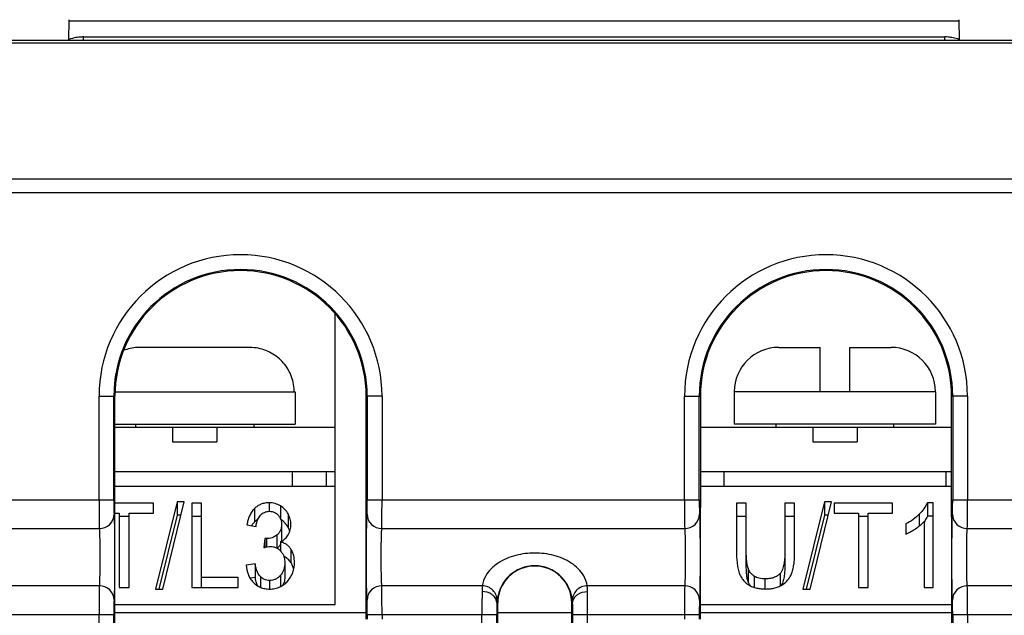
# Model space of a CAD drawing. Header units: millimetres. Extents: x 0 to 1132, y 0 to 772.
# Tile 12 of 39: x 128 to 162, y 372 to 393. Entities that reach past the tile are written whole.
import ezdxf

# ---------------------------------------------------------------- set-up
doc = ezdxf.new("R2010")
doc.units = ezdxf.units.MM
doc.header["$LTSCALE"] = 60.775
doc.layers.get('0').update_dxf_attribs({"linetype": 'CONTINUOUS'})
doc.layers.add('07_ALL_FEATURES', color=7, linetype='CONTINUOUS')

msp = doc.modelspace()

# ---------------------------------------------------------------- linework, layer by layer
at = {"linetype": 'Continuous'}
for p, q in [((139.001, 372.798), (139.001, 382.638)), ((139.033, 382.598), (139.001, 382.598)), ((136.084, 381.498), (132.418, 381.498)), ((154.001, 381.498), (155.401, 381.498)), ((155.401, 379.998), (155.401, 381.498)), ((156.401, 381.498), (157.801, 381.498)), ((156.401, 381.498), (156.401, 379.998)), ((131.562, 379.998), (137.651, 379.998)), ((137.651, 379.998), (137.651, 378.898)), ((159.301, 379.998), (152.501, 379.998)), ((152.501, 379.998), (152.501, 378.898)), ((159.301, 379.998), (159.301, 378.898)), ((131.552, 378.898), (137.651, 378.898)), ((131.552, 378.798), (139.001, 378.798)), ((132.251, 378.898), (132.251, 378.798)), ((133.501, 378.798), (133.501, 378.298)), ((135.001, 378.798), (135.001, 378.298)), ((136.251, 378.898), (136.251, 378.798)), ((151.352, 378.798), (159.85, 378.798)), ((159.301, 378.898), (152.501, 378.898)), ((153.901, 378.898), (153.901, 378.798)), ((155.151, 378.798), (155.151, 378.298)), ((156.651, 378.798), (156.651, 378.298)), ((157.901, 378.798), (157.901, 378.898)), ((133.501, 378.298), (135.001, 378.298)), ((155.151, 378.298), (156.651, 378.298)), ((131.552, 377.298), (139.001, 377.298)), ((137.551, 377.298), (137.551, 376.798)), ((138.701, 377.298), (138.701, 376.798)), ((151.352, 377.298), (159.851, 377.298)), ((152.151, 377.298), (152.151, 376.798)), ((159.651, 377.298), (159.651, 376.798)), ((131.552, 376.798), (139.001, 376.798)), ((151.352, 376.798), (159.851, 376.798)), ((132.859, 376.226), (131.551, 376.226)), ((132.859, 375.889), (132.859, 376.226)), ((133.653, 376.275), (132.929, 373.32)), ((133.176, 373.32), (133.899, 376.275)), ((133.899, 376.275), (133.653, 376.275)), ((133.653, 376.275), (133.653, 375.819)), ((134.486, 376.226), (134.155, 376.226)), ((134.155, 376.226), (134.155, 373.369)), ((134.486, 373.369), (134.486, 376.226)), ((136.275, 376.043), (136.275, 375.587)), ((136.771, 376.238), (136.771, 375.949)), ((137.147, 376.136), (137.147, 375.704)), ((152.906, 376.226), (152.575, 376.226)), ((152.575, 376.226), (152.575, 374.575)), ((152.906, 374.122), (152.906, 376.226)), ((154.541, 376.226), (154.21, 376.226)), ((154.21, 376.226), (154.21, 374.122)), ((154.541, 374.575), (154.541, 376.226)), ((155.547, 376.275), (154.823, 373.32)), ((155.07, 373.32), (155.793, 376.275)), ((155.793, 376.275), (155.547, 376.275)), ((155.547, 376.275), (155.547, 375.819)), ((157.856, 376.226), (155.875, 376.226)), ((155.875, 376.226), (155.875, 375.889)), ((157.856, 375.889), (157.856, 376.226)), ((159.227, 376.238), (159.03, 376.238)), ((159.03, 376.238), (159.03, 375.782)), ((159.227, 373.369), (159.227, 376.238)), ((131.551, 375.889), (131.701, 375.889)), ((131.701, 375.889), (131.701, 373.369)), ((132.032, 375.771), (131.701, 375.771)), ((132.032, 375.889), (132.859, 375.889)), ((132.032, 373.369), (132.032, 375.889)), ((133.653, 375.819), (133.04, 373.32)), ((133.788, 375.819), (133.653, 375.819)), ((134.486, 375.771), (134.155, 375.771)), ((137.41, 375.863), (137.41, 375.408)), ((152.906, 375.771), (152.575, 375.771)), ((154.541, 375.771), (154.21, 375.771)), ((155.547, 375.819), (154.934, 373.32)), ((155.681, 375.819), (155.547, 375.819)), ((155.875, 375.889), (156.698, 375.889)), ((156.698, 375.889), (156.698, 373.369)), ((157.029, 375.771), (156.698, 375.771)), ((157.029, 375.889), (157.856, 375.889)), ((157.029, 373.369), (157.029, 375.889)), ((158.757, 375.856), (158.757, 375.455)), ((159.227, 375.782), (159.03, 375.782)), ((136.019, 375.497), (136.326, 375.435)), ((137.187, 375.503), (137.187, 375.047)), ((158.307, 375.521), (158.307, 375.181)), ((158.92, 375.604), (158.92, 373.369)), ((136.628, 375.029), (136.593, 374.722)), ((136.628, 375.029), (136.628, 374.731)), ((136.677, 375.026), (136.677, 374.743)), ((137.03, 375.143), (137.03, 374.708)), ((137.158, 374.916), (137.158, 374.606)), ((137.502, 374.673), (137.502, 374.217)), ((136.295, 374.17), (135.988, 374.123)), ((136.295, 374.17), (136.295, 373.714)), ((137.299, 374.205), (137.299, 373.749)), ((152.965, 374.028), (152.965, 373.572)), ((135.717, 373.706), (134.486, 373.706)), ((135.717, 373.369), (135.717, 373.706)), ((136.295, 373.714), (136.122, 373.688)), ((136.474, 373.739), (136.474, 373.377)), ((137.15, 373.78), (137.15, 373.399)), ((153.173, 373.756), (153.173, 373.375)), ((153.535, 373.661), (153.535, 373.321)), ((154.055, 373.85), (154.055, 373.423)), ((131.701, 373.369), (132.032, 373.369)), ((132.929, 373.32), (133.176, 373.32)), ((134.155, 373.369), (135.717, 373.369)), ((136.784, 373.609), (136.784, 373.318)), ((154.823, 373.32), (155.07, 373.32)), ((156.698, 373.369), (157.029, 373.369)), ((158.92, 373.369), (159.227, 373.369)), ((131.55, 372.798), (139.001, 372.798)), ((151.35, 372.798), (159.852, 372.798))]:
    msp.add_line(p, q, dxfattribs=at)
for centre, radius, start, end in [((132.418, 379.895), 1.602, 89.9986, 93.9503), ((136.084, 379.895), 1.602, 86.0497, 90.0014), ((154.001, 379.998), 1.5, 90, 180), ((157.801, 379.998), 1.5, 0, 90), ((136.13, 379.997), 1.484, 0.0026, 4.1486), ((157.869, 376.344), 1.292, 324.4669, 324.8671), ((157.884, 376.334), 1.274, 324.8674, 325.1362), ((136.754, 374.246), 0.541, 41.1853, 41.7225), ((153.484, 373.743), 0.545, 208.9463, 209.881), ((153.465, 373.732), 0.524, 209.8559, 215.0101)]:
    msp.add_arc(centre, radius, start, end, dxfattribs=at)
msp.add_open_spline([(132.308, 381.494), (132.15, 381.483), (131.992, 381.448), (131.845, 381.39)], degree=3, dxfattribs=at)
for points, knots in [([(137.61, 380.105), (137.597, 380.284), (137.505, 380.64), (137.186, 381.088), (136.731, 381.395), (136.374, 381.481), (136.195, 381.494)], [0, 0, 0, 0, 0.249962, 0.499926, 0.749926, 1, 1, 1, 1]), ([(136.275, 376.043), (136.236, 376.006), (136.169, 375.924), (136.096, 375.786), (136.047, 375.643), (136.027, 375.546), (136.019, 375.497)], [0, 0, 0, 0, 0.262885, 0.514156, 0.758799, 1, 1, 1, 1]), ([(136.771, 376.238), (136.723, 376.238), (136.627, 376.23), (136.492, 376.191), (136.373, 376.128), (136.305, 376.072), (136.275, 376.043)], [0, 0, 0, 0, 0.264476, 0.522084, 0.76747, 1, 1, 1, 1]), ([(137.147, 376.136), (137.092, 376.168), (136.97, 376.221), (136.838, 376.238), (136.771, 376.238)], [0, 0, 0, 0, 0.488334, 1, 1, 1, 1]), ([(137.41, 375.863), (137.381, 375.918), (137.307, 376.023), (137.205, 376.103), (137.147, 376.136)], [0, 0, 0, 0, 0.481066, 1, 1, 1, 1]), ([(159.03, 376.238), (158.999, 376.167), (158.917, 376.032), (158.813, 375.913), (158.757, 375.856)], [0, 0, 0, 0, 0.489172, 1, 1, 1, 1]), ([(136.387, 375.677), (136.377, 375.67), (136.337, 375.643), (136.3, 375.612), (136.275, 375.587)], [0, 0, 0, 0, 0.255752, 1, 1, 1, 1]), ([(136.326, 375.435), (136.33, 375.469), (136.344, 375.554), (136.385, 375.689), (136.442, 375.781), (136.479, 375.821)], [0, 0, 0, 0, 0.243277, 0.613168, 1, 1, 1, 1]), ([(136.479, 375.821), (136.496, 375.84), (136.536, 375.876), (136.607, 375.918), (136.689, 375.944), (136.748, 375.949), (136.778, 375.949)], [0, 0, 0, 0, 0.230929, 0.475382, 0.733612, 1, 1, 1, 1]), ([(136.778, 375.949), (136.807, 375.949), (136.865, 375.944), (136.947, 375.918), (137.016, 375.877), (137.055, 375.841), (137.072, 375.822)], [0, 0, 0, 0, 0.266777, 0.525286, 0.769615, 1, 1, 1, 1]), ([(137.072, 375.822), (137.092, 375.799), (137.127, 375.751), (137.175, 375.645), (137.187, 375.559), (137.187, 375.503)], [0, 0, 0, 0, 0.262593, 0.514145, 1, 1, 1, 1]), ([(137.41, 375.408), (137.382, 375.46), (137.311, 375.562), (137.214, 375.64), (137.16, 375.673)], [0, 0, 0, 0, 0.481863, 1, 1, 1, 1]), ([(137.502, 375.495), (137.502, 375.558), (137.487, 375.686), (137.44, 375.806), (137.41, 375.863)], [0, 0, 0, 0, 0.493603, 1, 1, 1, 1]), ([(158.757, 375.856), (158.693, 375.79), (158.55, 375.666), (158.391, 375.566), (158.307, 375.521)], [0, 0, 0, 0, 0.489075, 1, 1, 1, 1]), ([(159.03, 375.782), (159.023, 375.767), (158.994, 375.706), (158.958, 375.647), (158.929, 375.606)], [0, 0, 0, 0, 0.24634, 1, 1, 1, 1]), ([(136.275, 375.587), (136.265, 375.578), (136.228, 375.54), (136.195, 375.498), (136.174, 375.466)], [0, 0, 0, 0, 0.255513, 1, 1, 1, 1]), ([(137.187, 375.503), (137.187, 375.471), (137.183, 375.405), (137.159, 375.308), (137.11, 375.215), (137.059, 375.165), (137.03, 375.143)], [0, 0, 0, 0, 0.238828, 0.480522, 0.731216, 1, 1, 1, 1]), ([(137.467, 375.272), (137.463, 375.284), (137.447, 375.33), (137.427, 375.375), (137.41, 375.408)], [0, 0, 0, 0, 0.247395, 1, 1, 1, 1]), ([(137.415, 375.158), (137.445, 375.21), (137.49, 375.32), (137.502, 375.438), (137.502, 375.495)], [0, 0, 0, 0, 0.50692, 1, 1, 1, 1]), ([(158.307, 375.181), (158.364, 375.205), (158.475, 375.262), (158.579, 375.328), (158.629, 375.362)], [0, 0, 0, 0, 0.506728, 1, 1, 1, 1]), ([(158.629, 375.362), (158.682, 375.398), (158.785, 375.473), (158.878, 375.559), (158.92, 375.604)], [0, 0, 0, 0, 0.508283, 1, 1, 1, 1]), ([(136.677, 375.026), (136.669, 375.026), (136.652, 375.026), (136.636, 375.028), (136.628, 375.029)], [0, 0, 0, 0, 0.501621, 1, 1, 1, 1]), ([(137.03, 375.143), (136.981, 375.107), (136.869, 375.045), (136.742, 375.026), (136.677, 375.026)], [0, 0, 0, 0, 0.483544, 1, 1, 1, 1]), ([(137.158, 374.916), (137.213, 374.945), (137.312, 375.014), (137.387, 375.109), (137.415, 375.158)], [0, 0, 0, 0, 0.519867, 1, 1, 1, 1]), ([(137.187, 375.047), (137.187, 375.017), (137.184, 374.976), (137.178, 374.936), (137.176, 374.926)], [0, 0, 0, 0, 0.748949, 1, 1, 1, 1]), ([(136.593, 374.722), (136.628, 374.732), (136.7, 374.75), (136.773, 374.761), (136.81, 374.761)], [0, 0, 0, 0, 0.496108, 1, 1, 1, 1]), ([(136.81, 374.761), (136.845, 374.761), (136.914, 374.754), (137.01, 374.723), (137.093, 374.672), (137.138, 374.629), (137.158, 374.606)], [0, 0, 0, 0, 0.267152, 0.525563, 0.769573, 1, 1, 1, 1]), ([(137.158, 374.862), (137.147, 374.831), (137.117, 374.771), (137.072, 374.722), (137.045, 374.7)], [0, 0, 0, 0, 0.484303, 1, 1, 1, 1]), ([(137.502, 374.673), (137.484, 374.701), (137.442, 374.754), (137.363, 374.825), (137.267, 374.881), (137.195, 374.906), (137.158, 374.916)], [0, 0, 0, 0, 0.231669, 0.474593, 0.730986, 1, 1, 1, 1]), ([(137.625, 374.213), (137.625, 374.292), (137.614, 374.412), (137.564, 374.566), (137.525, 374.638), (137.502, 374.673)], [0, 0, 0, 0, 0.491431, 0.74201, 1, 1, 1, 1]), ([(137.161, 374.603), (137.186, 374.574), (137.229, 374.514), (137.286, 374.382), (137.299, 374.275), (137.299, 374.205)], [0, 0, 0, 0, 0.262088, 0.513372, 1, 1, 1, 1]), ([(137.502, 374.217), (137.474, 374.259), (137.405, 374.34), (137.315, 374.399), (137.266, 374.422)], [0, 0, 0, 0, 0.480928, 1, 1, 1, 1]), ([(152.575, 374.575), (152.575, 374.455), (152.582, 374.273), (152.617, 374.033), (152.649, 373.915), (152.67, 373.858)], [0, 0, 0, 0, 0.497527, 0.747459, 1, 1, 1, 1]), ([(152.965, 374.028), (152.95, 374.072), (152.93, 374.163), (152.909, 374.347), (152.906, 374.485), (152.906, 374.577)], [0, 0, 0, 0, 0.252005, 0.501814, 1, 1, 1, 1]), ([(154.21, 374.577), (154.21, 374.515), (154.207, 374.391), (154.189, 374.205), (154.157, 374.051), (154.11, 373.932), (154.076, 373.876), (154.055, 373.85)], [0, 0, 0, 0, 0.246235, 0.492973, 0.741755, 0.868682, 1, 1, 1, 1]), ([(154.455, 373.891), (154.474, 373.947), (154.502, 374.059), (154.535, 374.288), (154.541, 374.461), (154.541, 374.575)], [0, 0, 0, 0, 0.252236, 0.5022, 1, 1, 1, 1]), ([(135.988, 374.123), (135.997, 374.02), (136.03, 373.862), (136.127, 373.67), (136.196, 373.582), (136.235, 373.542)], [0, 0, 0, 0, 0.485176, 0.736897, 1, 1, 1, 1]), ([(136.474, 373.739), (136.418, 373.797), (136.362, 373.906), (136.317, 374.057), (136.301, 374.132), (136.295, 374.17)], [0, 0, 0, 0, 0.510048, 0.756183, 1, 1, 1, 1]), ([(137.299, 374.205), (137.299, 374.13), (137.284, 374.016), (137.222, 373.875), (137.176, 373.81), (137.15, 373.78)], [0, 0, 0, 0, 0.486552, 0.738003, 1, 1, 1, 1]), ([(137.386, 373.578), (137.427, 373.623), (137.5, 373.718), (137.575, 373.878), (137.617, 374.044), (137.625, 374.157), (137.625, 374.213)], [0, 0, 0, 0, 0.26259, 0.513976, 0.758422, 1, 1, 1, 1]), ([(137.601, 373.985), (137.591, 374.026), (137.566, 374.107), (137.526, 374.182), (137.502, 374.217)], [0, 0, 0, 0, 0.492629, 1, 1, 1, 1]), ([(152.965, 373.572), (152.95, 373.616), (152.93, 373.707), (152.909, 373.891), (152.906, 374.03), (152.906, 374.122)], [0, 0, 0, 0, 0.252004, 0.501813, 1, 1, 1, 1]), ([(153.173, 373.756), (153.147, 373.773), (153.099, 373.81), (153.022, 373.898), (152.984, 373.975), (152.965, 374.028)], [0, 0, 0, 0, 0.26732, 0.521091, 1, 1, 1, 1]), ([(154.21, 374.122), (154.21, 374.064), (154.208, 373.948), (154.192, 373.775), (154.165, 373.632), (154.128, 373.519), (154.102, 373.465), (154.087, 373.44)], [0, 0, 0, 0, 0.247314, 0.495048, 0.74437, 0.870807, 1, 1, 1, 1]), ([(136.379, 373.425), (136.358, 373.471), (136.325, 373.567), (136.303, 373.665), (136.295, 373.714)], [0, 0, 0, 0, 0.50386, 1, 1, 1, 1]), ([(136.784, 373.609), (136.754, 373.609), (136.693, 373.614), (136.608, 373.641), (136.534, 373.684), (136.493, 373.72), (136.474, 373.739)], [0, 0, 0, 0, 0.265899, 0.523802, 0.76832, 1, 1, 1, 1]), ([(137.15, 373.78), (137.129, 373.756), (137.082, 373.709), (136.996, 373.653), (136.895, 373.616), (136.822, 373.609), (136.784, 373.609)], [0, 0, 0, 0, 0.230388, 0.473715, 0.731894, 1, 1, 1, 1]), ([(137.299, 373.749), (137.299, 373.698), (137.29, 373.593), (137.255, 373.493), (137.231, 373.445)], [0, 0, 0, 0, 0.494656, 1, 1, 1, 1]), ([(152.67, 373.858), (152.684, 373.819), (152.717, 373.743), (152.786, 373.635), (152.876, 373.537), (152.95, 373.483), (152.989, 373.458)], [0, 0, 0, 0, 0.23581, 0.478857, 0.732662, 1, 1, 1, 1]), ([(153.535, 373.661), (153.47, 373.661), (153.373, 373.671), (153.253, 373.711), (153.199, 373.74), (153.173, 373.756)], [0, 0, 0, 0, 0.512336, 0.761026, 1, 1, 1, 1]), ([(154.055, 373.85), (154.028, 373.817), (153.959, 373.756), (153.83, 373.697), (153.685, 373.667), (153.585, 373.661), (153.535, 373.661)], [0, 0, 0, 0, 0.228208, 0.475518, 0.735474, 1, 1, 1, 1]), ([(154.147, 373.478), (154.185, 373.505), (154.255, 373.563), (154.343, 373.664), (154.41, 373.774), (154.442, 373.852), (154.455, 373.891)], [0, 0, 0, 0, 0.265444, 0.519139, 0.763059, 1, 1, 1, 1]), ([(136.235, 373.542), (136.268, 373.508), (136.341, 373.445), (136.472, 373.371), (136.623, 373.327), (136.729, 373.318), (136.783, 373.318)], [0, 0, 0, 0, 0.231542, 0.47651, 0.734579, 1, 1, 1, 1]), ([(136.783, 373.318), (136.843, 373.318), (136.962, 373.329), (137.128, 373.381), (137.271, 373.467), (137.351, 373.54), (137.386, 373.578)], [0, 0, 0, 0, 0.266537, 0.524849, 0.76919, 1, 1, 1, 1]), ([(153.007, 373.479), (153.003, 373.487), (152.987, 373.517), (152.974, 373.548), (152.965, 373.572)], [0, 0, 0, 0, 0.252999, 1, 1, 1, 1]), ([(152.989, 373.458), (153.03, 373.433), (153.118, 373.39), (153.26, 373.348), (153.411, 373.325), (153.513, 373.32), (153.564, 373.32)], [0, 0, 0, 0, 0.239451, 0.488454, 0.743107, 1, 1, 1, 1]), ([(153.564, 373.32), (153.617, 373.32), (153.722, 373.325), (153.876, 373.352), (154.021, 373.401), (154.108, 373.45), (154.147, 373.478)], [0, 0, 0, 0, 0.258518, 0.514185, 0.762761, 1, 1, 1, 1])]:
    msp.add_open_spline(points, degree=3, knots=knots, dxfattribs=at)
at = {"layer": '07_ALL_FEATURES', "linetype": 'Continuous'}
for p, q in [((129.995, 391.898), (130.007, 392.588)), ((160.096, 392.536), (130.006, 392.536)), ((160.095, 392.588), (160.108, 391.898)), ((130.486, 391.898), (130.486, 392.003)), ((130.486, 392.003), (159.616, 392.003)), ((159.616, 391.898), (159.616, 392.003)), ((101.248, 391.898), (190.154, 391.898)), ((102.158, 391.808), (189.244, 391.808)), ((102.078, 387.206), (167.851, 387.206)), ((189.324, 386.729), (102.078, 386.729)), ((131.016, 376.334), (131.016, 379.848)), ((131.016, 379.848), (131.552, 379.848)), ((131.516, 376.334), (131.516, 379.848)), ((131.545, 356.013), (131.552, 379.848)), ((140.586, 379.848), (140.05, 379.848)), ((140.052, 372.304), (140.05, 379.848)), ((140.086, 379.848), (140.086, 376.334)), ((140.586, 379.848), (140.586, 376.334)), ((150.816, 379.848), (151.352, 379.848)), ((150.816, 376.334), (150.816, 379.848)), ((151.316, 376.334), (151.316, 379.848)), ((151.352, 379.848), (151.35, 372.304)), ((160.386, 379.848), (159.85, 379.848)), ((159.857, 356.013), (159.85, 379.848)), ((159.886, 379.848), (159.886, 376.334)), ((160.386, 379.848), (160.386, 376.334)), ((126.586, 376.334), (131.516, 376.334)), ((140.086, 376.334), (151.316, 376.334)), ((159.886, 376.334), (164.816, 376.334)), ((127.08, 375.366), (131.023, 375.366)), ((140.58, 375.366), (150.823, 375.366)), ((160.38, 375.366), (164.323, 375.366)), ((131.023, 373.429), (127.08, 373.429)), ((143.974, 373.429), (140.58, 373.429)), ((150.823, 373.429), (147.528, 373.429)), ((164.323, 373.429), (160.38, 373.429)), ((144.469, 372.848), (144.5, 372.848)), ((144.495, 356.013), (144.5, 372.848)), ((147.033, 372.848), (147.002, 372.848)), ((147.007, 356.013), (147.002, 372.848)), ((126.586, 372.461), (131.516, 372.461)), ((131.016, 356.013), (131.016, 372.461)), ((131.516, 356.013), (131.516, 372.461)), ((131.55, 372.523), (140.052, 372.523)), ((140.086, 372.461), (144.466, 372.461)), ((140.086, 372.461), (140.086, 372.304)), ((140.586, 372.461), (140.586, 372.304)), ((143.966, 356.013), (143.966, 372.461)), ((144.466, 356.013), (144.466, 372.461)), ((144.5, 372.523), (147.002, 372.523)), ((147.036, 372.461), (151.316, 372.461)), ((147.036, 356.013), (147.036, 372.461)), ((147.536, 356.013), (147.536, 372.461)), ((150.816, 372.461), (150.816, 372.304)), ((151.316, 372.461), (151.316, 372.304)), ((151.35, 372.523), (159.852, 372.523)), ((159.886, 372.461), (164.816, 372.461)), ((159.886, 372.461), (159.886, 356.013)), ((160.386, 372.461), (160.386, 356.013))]:
    msp.add_line(p, q, dxfattribs=at)
for centre, radius, start, end in [((130.484, 390.511), 1.492, 99.5574, 109.1266), ((130.487, 390.499), 1.504, 92.3857, 99.5761), ((130.487, 390.473), 1.53, 90.0428, 92.3732), ((159.616, 390.502), 1.502, 85.5275, 89.9964), ((159.616, 390.502), 1.501, 79.1596, 85.5254), ((159.616, 390.504), 1.499, 70.8933, 79.1578), ((135.801, 379.848), 4.785, 0, 180), ((155.601, 379.848), 4.785, 0, 180), ((135.801, 379.848), 4.285, 0, 180), ((155.601, 379.848), 4.285, 0, 180), ((214.136, 372.558), 70.17, 179.44792, 180.07909), ((153.302, 372.661), 8.835, 178.7896, 179.0334)]:
    msp.add_arc(centre, radius, start, end, dxfattribs=at)
for centre, major_axis, start_param, end_param in [((135.801, 379.846), (0, 4.249), -1.570492, 1.570492), ((155.601, 379.846), (0, 4.249), -1.570492, 1.570492), ((145.751, 372.847), (0, 1.251), 4.712694, 7.853677)]:
    msp.add_ellipse(centre, major_axis=major_axis, ratio=1, start_param=start_param, end_param=end_param, dxfattribs=at)
for points, knots in [([(131.016, 376.334), (131.016, 376.13), (131.018, 375.807), (131.019, 375.484), (131.023, 375.366)], [0, 0, 0, 0, 0.632428, 1, 1, 1, 1]), ([(131.516, 376.334), (131.516, 376.233), (131.518, 376.072), (131.519, 375.911), (131.523, 375.852)], [0, 0, 0, 0, 0.630845, 1, 1, 1, 1]), ([(140.08, 375.851), (140.084, 375.91), (140.084, 376.071), (140.086, 376.232), (140.086, 376.334)], [0, 0, 0, 0, 0.368732, 1, 1, 1, 1]), ([(140.58, 375.366), (140.584, 375.484), (140.584, 375.807), (140.586, 376.13), (140.586, 376.334)], [0, 0, 0, 0, 0.367573, 1, 1, 1, 1]), ([(150.816, 376.334), (150.816, 376.13), (150.818, 375.807), (150.819, 375.484), (150.823, 375.366)], [0, 0, 0, 0, 0.632428, 1, 1, 1, 1]), ([(151.316, 376.334), (151.316, 376.233), (151.318, 376.072), (151.319, 375.911), (151.323, 375.852)], [0, 0, 0, 0, 0.630847, 1, 1, 1, 1]), ([(159.88, 375.851), (159.884, 375.91), (159.884, 376.071), (159.886, 376.232), (159.886, 376.334)], [0, 0, 0, 0, 0.368732, 1, 1, 1, 1]), ([(160.38, 375.366), (160.384, 375.484), (160.384, 375.807), (160.386, 376.13), (160.386, 376.334)], [0, 0, 0, 0, 0.367573, 1, 1, 1, 1]), ([(131.023, 375.366), (131.15, 375.366), (131.411, 375.466), (131.522, 375.726), (131.523, 375.85)], [0, 0, 0, 0, 0.505646, 1, 1, 1, 1]), ([(131.523, 375.852), (131.527, 375.785), (131.532, 375.608), (131.541, 375.124), (131.543, 374.4), (131.541, 373.675), (131.532, 373.19), (131.527, 373.012), (131.523, 372.945)], [0, 0, 0, 0, 0.068535, 0.183349, 0.499486, 0.815967, 0.931188, 1, 1, 1, 1]), ([(140.08, 372.945), (140.075, 373.012), (140.07, 373.19), (140.061, 373.675), (140.059, 374.399), (140.062, 375.123), (140.07, 375.607), (140.075, 375.785), (140.08, 375.851)], [0, 0, 0, 0, 0.068796, 0.183977, 0.500378, 0.816526, 0.931411, 1, 1, 1, 1]), ([(140.08, 375.85), (140.08, 375.726), (140.191, 375.466), (140.453, 375.366), (140.58, 375.366)], [0, 0, 0, 0, 0.494354, 1, 1, 1, 1]), ([(150.823, 375.366), (150.95, 375.366), (151.211, 375.466), (151.322, 375.726), (151.323, 375.85)], [0, 0, 0, 0, 0.505646, 1, 1, 1, 1]), ([(151.323, 375.852), (151.327, 375.785), (151.332, 375.608), (151.341, 375.124), (151.343, 374.4), (151.341, 373.675), (151.332, 373.19), (151.327, 373.012), (151.323, 372.945)], [0, 0, 0, 0, 0.068535, 0.18335, 0.499487, 0.815968, 0.931188, 1, 1, 1, 1]), ([(159.88, 372.945), (159.875, 373.012), (159.87, 373.19), (159.861, 373.675), (159.859, 374.399), (159.862, 375.123), (159.87, 375.607), (159.875, 375.785), (159.88, 375.851)], [0, 0, 0, 0, 0.068796, 0.183977, 0.500378, 0.816526, 0.931411, 1, 1, 1, 1]), ([(159.88, 375.85), (159.88, 375.726), (159.991, 375.466), (160.253, 375.366), (160.38, 375.366)], [0, 0, 0, 0, 0.494354, 1, 1, 1, 1]), ([(131.023, 375.366), (131.027, 375.322), (131.032, 375.203), (131.041, 374.88), (131.043, 374.398), (131.041, 373.915), (131.032, 373.592), (131.027, 373.473), (131.023, 373.429)], [0, 0, 0, 0, 0.068767, 0.183848, 0.5, 0.816151, 0.931233, 1, 1, 1, 1]), ([(140.58, 373.429), (140.575, 373.473), (140.57, 373.592), (140.561, 373.915), (140.559, 374.398), (140.561, 374.88), (140.57, 375.203), (140.575, 375.322), (140.58, 375.366)], [0, 0, 0, 0, 0.068767, 0.183848, 0.5, 0.816152, 0.931233, 1, 1, 1, 1]), ([(150.823, 375.366), (150.827, 375.322), (150.832, 375.203), (150.841, 374.88), (150.843, 374.398), (150.841, 373.915), (150.832, 373.592), (150.827, 373.473), (150.823, 373.429)], [0, 0, 0, 0, 0.068767, 0.183848, 0.5, 0.816151, 0.931233, 1, 1, 1, 1]), ([(160.38, 373.429), (160.375, 373.473), (160.37, 373.592), (160.361, 373.915), (160.359, 374.398), (160.361, 374.88), (160.37, 375.203), (160.375, 375.322), (160.38, 375.366)], [0, 0, 0, 0, 0.068767, 0.183848, 0.5, 0.816152, 0.931233, 1, 1, 1, 1]), ([(147.528, 373.429), (147.507, 373.547), (147.401, 373.858), (146.993, 374.241), (146.4, 374.484), (145.751, 374.563), (145.102, 374.484), (144.509, 374.241), (144.101, 373.858), (143.996, 373.547), (143.974, 373.429)], [0, 0, 0, 0, 0.079372, 0.213357, 0.35652, 0.500006, 0.643489, 0.786644, 0.920629, 1, 1, 1, 1]), ([(146.993, 373.11), (146.934, 373.35), (146.721, 373.73), (146.234, 374.044), (145.751, 374.138), (145.268, 374.043), (144.781, 373.73), (144.568, 373.35), (144.509, 373.109)], [0, 0, 0, 0, 0.218307, 0.358991, 0.500055, 0.641111, 0.781778, 1, 1, 1, 1]), ([(131.023, 373.429), (131.019, 373.311), (131.018, 372.988), (131.016, 372.665), (131.016, 372.461)], [0, 0, 0, 0, 0.367573, 1, 1, 1, 1]), ([(131.523, 372.945), (131.522, 373.069), (131.411, 373.329), (131.15, 373.429), (131.023, 373.429)], [0, 0, 0, 0, 0.494354, 1, 1, 1, 1]), ([(140.58, 373.429), (140.453, 373.429), (140.191, 373.329), (140.08, 373.069), (140.08, 372.945)], [0, 0, 0, 0, 0.505646, 1, 1, 1, 1]), ([(140.586, 372.461), (140.586, 372.665), (140.584, 372.988), (140.584, 373.311), (140.58, 373.429)], [0, 0, 0, 0, 0.632428, 1, 1, 1, 1]), ([(143.975, 373.429), (143.975, 373.418), (143.971, 373.353), (143.97, 373.288), (143.969, 373.234)], [0, 0, 0, 0, 0.168072, 1, 1, 1, 1]), ([(144.475, 372.918), (144.481, 373.046), (144.377, 373.32), (144.106, 373.428), (143.975, 373.429)], [0, 0, 0, 0, 0.494202, 1, 1, 1, 1]), ([(147.527, 373.429), (147.396, 373.428), (147.126, 373.32), (147.021, 373.046), (147.028, 372.918)], [0, 0, 0, 0, 0.5058, 1, 1, 1, 1]), ([(147.533, 373.234), (147.533, 373.255), (147.532, 373.321), (147.53, 373.386), (147.527, 373.429)], [0, 0, 0, 0, 0.328595, 1, 1, 1, 1]), ([(150.823, 373.429), (150.819, 373.311), (150.818, 372.988), (150.816, 372.665), (150.816, 372.461)], [0, 0, 0, 0, 0.367573, 1, 1, 1, 1]), ([(151.323, 372.945), (151.322, 373.069), (151.211, 373.329), (150.95, 373.429), (150.823, 373.429)], [0, 0, 0, 0, 0.494354, 1, 1, 1, 1]), ([(160.38, 373.429), (160.253, 373.429), (159.991, 373.329), (159.88, 373.069), (159.88, 372.945)], [0, 0, 0, 0, 0.505646, 1, 1, 1, 1]), ([(160.386, 372.461), (160.386, 372.665), (160.384, 372.988), (160.384, 373.311), (160.38, 373.429)], [0, 0, 0, 0, 0.632428, 1, 1, 1, 1]), ([(144.383, 373.061), (144.36, 373.088), (144.245, 373.189), (144.086, 373.233), (143.969, 373.234)], [0, 0, 0, 0, 0.234936, 1, 1, 1, 1]), ([(144.469, 372.848), (144.469, 372.866), (144.461, 372.944), (144.422, 373.017), (144.383, 373.061)], [0, 0, 0, 0, 0.242493, 1, 1, 1, 1]), ([(144.509, 373.109), (144.504, 373.088), (144.49, 373.025), (144.481, 372.961), (144.475, 372.919)], [0, 0, 0, 0, 0.337909, 1, 1, 1, 1]), ([(147.028, 372.916), (147.026, 372.927), (147.017, 372.992), (147.006, 373.056), (146.993, 373.11)], [0, 0, 0, 0, 0.164121, 1, 1, 1, 1]), ([(147.033, 372.848), (147.033, 372.866), (147.042, 372.944), (147.081, 373.017), (147.119, 373.061)], [0, 0, 0, 0, 0.242493, 1, 1, 1, 1]), ([(147.119, 373.061), (147.143, 373.088), (147.258, 373.189), (147.417, 373.233), (147.533, 373.234)], [0, 0, 0, 0, 0.234935, 1, 1, 1, 1]), ([(147.536, 372.461), (147.536, 372.534), (147.536, 372.792), (147.535, 373.049), (147.533, 373.234)], [0, 0, 0, 0, 0.283435, 1, 1, 1, 1]), ([(131.523, 372.945), (131.519, 372.886), (131.518, 372.724), (131.516, 372.563), (131.516, 372.461)], [0, 0, 0, 0, 0.367547, 1, 1, 1, 1]), ([(140.086, 372.461), (140.086, 372.563), (140.084, 372.724), (140.084, 372.886), (140.08, 372.945)], [0, 0, 0, 0, 0.632458, 1, 1, 1, 1]), ([(144.469, 372.81), (144.468, 372.785), (144.467, 372.669), (144.466, 372.552), (144.466, 372.461)], [0, 0, 0, 0, 0.215636, 1, 1, 1, 1]), ([(144.475, 372.919), (144.474, 372.915), (144.471, 372.892), (144.47, 372.868), (144.469, 372.848)], [0, 0, 0, 0, 0.162332, 1, 1, 1, 1]), ([(147.033, 372.848), (147.033, 372.855), (147.032, 372.878), (147.03, 372.901), (147.028, 372.916)], [0, 0, 0, 0, 0.338546, 1, 1, 1, 1]), ([(147.036, 372.461), (147.036, 372.498), (147.036, 372.626), (147.035, 372.755), (147.033, 372.848)], [0, 0, 0, 0, 0.283426, 1, 1, 1, 1]), ([(151.323, 372.945), (151.319, 372.886), (151.318, 372.724), (151.316, 372.563), (151.316, 372.461)], [0, 0, 0, 0, 0.367547, 1, 1, 1, 1]), ([(159.886, 372.461), (159.886, 372.563), (159.884, 372.724), (159.884, 372.886), (159.88, 372.945)], [0, 0, 0, 0, 0.632458, 1, 1, 1, 1])]:
    msp.add_open_spline(points, degree=3, knots=knots, dxfattribs=at)

doc.saveas('drawing.dxf')
